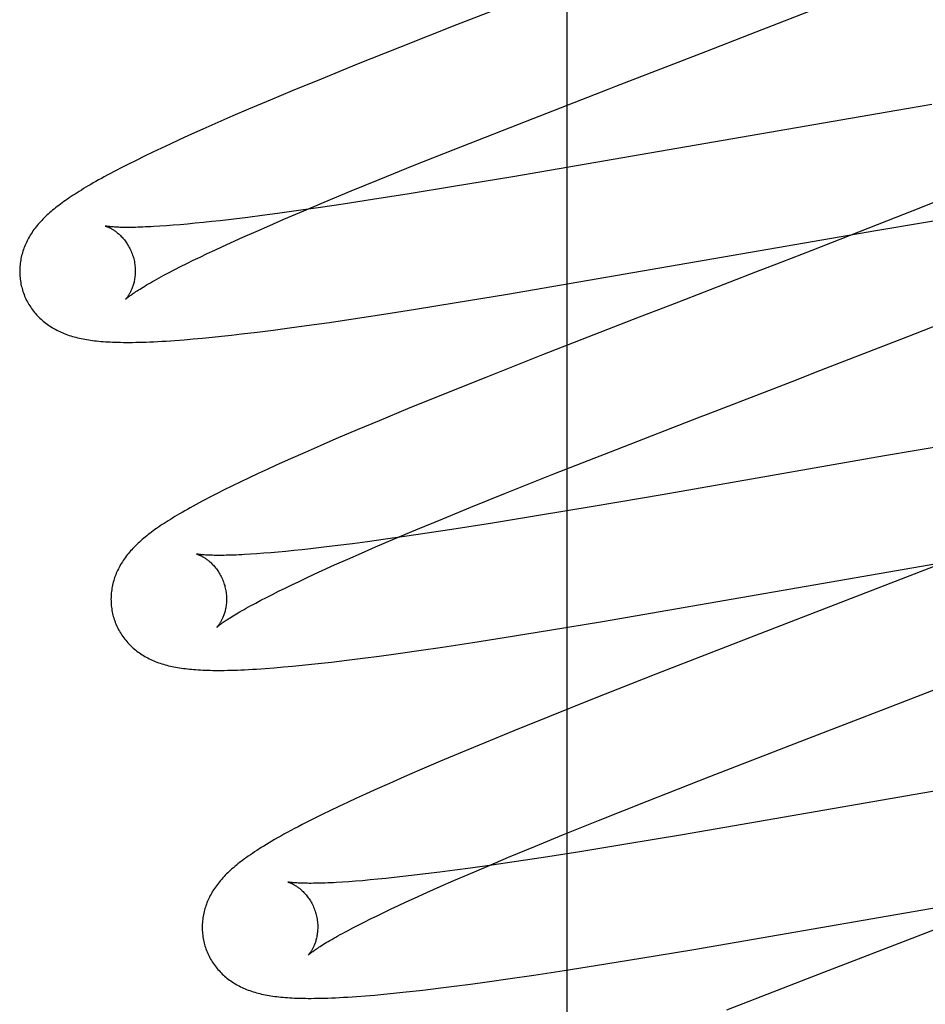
# Model space of a CAD drawing. Header units: inches. Extents: x 0 to 214, y 0 to 139.
# Tile 56 of 147: x 65.872 to 66.028, y 68.187 to 68.357. Entities that reach past the tile are written whole.
import ezdxf

# ---------------------------------------------------------------- set-up
doc = ezdxf.new("R2010")
doc.units = ezdxf.units.IN
doc.header["$LTSCALE"] = 11.786071
doc.header["$MEASUREMENT"] = 0
doc.linetypes.add('HIDDEN', pattern=[0.2, 0.1, -0.1])
doc.layers.add('DEFAULT_2', color=8, linetype='HIDDEN')
doc.layers.add('MAIN_OR_RIGHT_DOOR_ASSEMBLY', color=7, linetype='CONTINUOUS')

msp = doc.modelspace()

# ---------------------------------------------------------------- linework, layer by layer
at = {"layer": 'DEFAULT_2', "color": 8, "linetype": 'HIDDEN'}
for p, q in [((66.02523, 64.5799), (66.02523, 70.14041)), ((65.99523, 64.6099), (65.99523, 70.11041)), ((65.99795, 68.35476), (66.01163, 68.3601)), ((65.9471, 68.35637), (65.93726, 68.35248)), ((65.99029, 68.35179), (65.99795, 68.35476)), ((65.93726, 68.35248), (65.92983, 68.34951)), ((65.97692, 68.34662), (65.99029, 68.35179)), ((65.92983, 68.34951), (65.92368, 68.34701)), ((65.92368, 68.34701), (65.91871, 68.34496)), ((65.97467, 68.34575), (65.97692, 68.34662)), ((65.91871, 68.34496), (65.91487, 68.34335)), ((65.91487, 68.34335), (65.91114, 68.34177)), ((66.0294, 68.34258), (66.02329, 68.34158)), ((65.91114, 68.34177), (65.90843, 68.34061)), ((66.02329, 68.34158), (65.95686, 68.3301)), ((65.9058, 68.33946), (65.90324, 68.33833)), ((65.90843, 68.34061), (65.9058, 68.33946)), ((65.94819, 68.33541), (65.95906, 68.33968)), ((65.90324, 68.33833), (65.90076, 68.33722)), ((65.89759, 68.33576), (65.89606, 68.33504)), ((65.89915, 68.33648), (65.89759, 68.33576)), ((65.90076, 68.33722), (65.89915, 68.33648)), ((65.89457, 68.33434), (65.89311, 68.33363)), ((65.89606, 68.33504), (65.89457, 68.33434)), ((65.9398, 68.33207), (65.94819, 68.33541)), ((65.89028, 68.33223), (65.88898, 68.33156)), ((65.89167, 68.33293), (65.89028, 68.33223)), ((65.89311, 68.33363), (65.89167, 68.33293)), ((65.93375, 68.32962), (65.9398, 68.33207)), ((65.9289, 68.32764), (65.93375, 68.32962)), ((65.95686, 68.3301), (65.94663, 68.32838)), ((65.92425, 68.3257), (65.9289, 68.32764)), ((65.93895, 68.32713), (65.9326, 68.32613)), ((65.94663, 68.32838), (65.93895, 68.32713)), ((66.03317, 68.32702), (66.02769, 68.32482)), ((65.92068, 68.3242), (65.92425, 68.3257)), ((65.9275, 68.32535), (65.92357, 68.32476)), ((65.9326, 68.32613), (65.9275, 68.32535)), ((65.91614, 68.32372), (65.91352, 68.32337)), ((65.91978, 68.32422), (65.91614, 68.32372)), ((65.91726, 68.32274), (65.92068, 68.3242)), ((65.92357, 68.32476), (65.91978, 68.32422)), ((66.02769, 68.32482), (66.01994, 68.32176)), ((65.9006, 68.3219), (65.89932, 68.32179)), ((65.90193, 68.32203), (65.9006, 68.3219)), ((65.90332, 68.32217), (65.90193, 68.32203)), ((65.90476, 68.32232), (65.90332, 68.32217)), ((65.90624, 68.32248), (65.90476, 68.32232)), ((65.90857, 68.32275), (65.90624, 68.32248)), ((65.91099, 68.32305), (65.90857, 68.32275)), ((65.91352, 68.32337), (65.91099, 68.32305)), ((65.9148, 68.32167), (65.91726, 68.32274)), ((66.01968, 68.3208), (66.02794, 68.32218)), ((66.02794, 68.32218), (66.0338, 68.32313)), ((65.89692, 68.3216), (65.89581, 68.32152)), ((65.89809, 68.32169), (65.89692, 68.3216)), ((65.89932, 68.32179), (65.89809, 68.32169)), ((65.91016, 68.31962), (65.91243, 68.32063)), ((65.91243, 68.32063), (65.9148, 68.32167)), ((65.95593, 68.30975), (66.01968, 68.3208)), ((66.01994, 68.32176), (66.0086, 68.31732)), ((65.90662, 68.318), (65.908, 68.31864)), ((65.908, 68.31864), (65.91016, 68.31962)), ((65.90276, 68.31619), (65.904, 68.31678)), ((65.904, 68.31678), (65.90528, 68.31738)), ((65.90528, 68.31738), (65.90662, 68.318)), ((66.0086, 68.31732), (66.00323, 68.31524)), ((65.90046, 68.31506), (65.90158, 68.31562)), ((65.90158, 68.31562), (65.90276, 68.31619)), ((66.00323, 68.31524), (65.99887, 68.31355)), ((65.89651, 68.31303), (65.89741, 68.31351)), ((65.89741, 68.31351), (65.89837, 68.31401)), ((65.89837, 68.31401), (65.89938, 68.31453)), ((65.89938, 68.31453), (65.90046, 68.31506)), ((65.99887, 68.31355), (65.98551, 68.30839)), ((65.94673, 68.30823), (65.95593, 68.30975)), ((65.98551, 68.30839), (65.98326, 68.30752)), ((65.93456, 68.30629), (65.94001, 68.30714)), ((65.94001, 68.30714), (65.94673, 68.30823)), ((65.98326, 68.30752), (65.97876, 68.30577)), ((65.92115, 68.30431), (65.92515, 68.30488)), ((65.92515, 68.30488), (65.92926, 68.30548)), ((65.92926, 68.30548), (65.93456, 68.30629)), ((65.97876, 68.30577), (65.96198, 68.29923)), ((66.0252, 68.30244), (66.03422, 68.306)), ((65.90994, 68.30287), (65.91263, 68.30319)), ((65.91263, 68.30319), (65.9154, 68.30354)), ((65.9154, 68.30354), (65.91824, 68.30391)), ((65.91824, 68.30391), (65.92115, 68.30431)), ((65.89998, 68.30187), (65.90158, 68.302)), ((65.90158, 68.302), (65.90318, 68.30215)), ((65.90318, 68.30215), (65.90482, 68.30231)), ((65.90482, 68.30231), (65.90648, 68.30248)), ((65.90648, 68.30248), (65.90819, 68.30267)), ((65.90819, 68.30267), (65.90994, 68.30287)), ((66.00925, 68.29623), (66.0252, 68.30244)), ((65.96198, 68.29923), (65.95218, 68.29535)), ((65.95218, 68.29535), (65.94479, 68.29238)), ((65.99262, 68.2898), (66.00596, 68.29495)), ((66.00596, 68.29495), (66.00925, 68.29623)), ((65.94479, 68.29238), (65.93866, 68.28989)), ((65.93866, 68.28989), (65.93373, 68.28785)), ((65.99038, 68.28893), (65.99262, 68.2898)), ((65.93373, 68.28785), (65.92991, 68.28625)), ((65.92991, 68.28625), (65.92622, 68.28468)), ((65.92622, 68.28468), (65.92353, 68.28352)), ((65.92353, 68.28352), (65.92092, 68.28237)), ((65.96397, 68.27862), (65.97481, 68.28288)), ((66.03439, 68.28401), (66.0212, 68.28175)), ((65.91838, 68.28125), (65.91593, 68.28014)), ((65.92092, 68.28237), (65.91838, 68.28125)), ((66.0212, 68.28175), (65.98272, 68.27503)), ((65.91434, 68.27941), (65.91278, 68.27869)), ((65.91593, 68.28014), (65.91434, 68.27941)), ((65.91127, 68.27798), (65.9098, 68.27727)), ((65.91278, 68.27869), (65.91127, 68.27798)), ((65.95561, 68.27528), (65.96397, 68.27862)), ((65.90693, 68.27587), (65.90558, 68.27519)), ((65.90835, 68.27657), (65.90693, 68.27587)), ((65.9098, 68.27727), (65.90835, 68.27657)), ((65.90558, 68.27519), (65.90431, 68.27454)), ((65.94958, 68.27285), (65.95561, 68.27528)), ((65.98272, 68.27503), (65.97112, 68.27305)), ((65.94474, 68.27086), (65.94958, 68.27285)), ((65.97112, 68.27305), (65.96096, 68.27135)), ((65.9401, 68.26894), (65.94474, 68.27086)), ((65.96096, 68.27135), (65.95335, 68.27012)), ((65.94706, 68.26913), (65.94203, 68.26836)), ((65.95335, 68.27012), (65.94706, 68.26913)), ((65.93312, 68.26598), (65.93653, 68.26744)), ((65.93815, 68.2678), (65.93441, 68.26727)), ((65.93653, 68.26744), (65.9401, 68.26894)), ((65.94203, 68.26836), (65.93815, 68.2678)), ((65.92186, 68.26567), (65.92039, 68.26551)), ((65.92417, 68.26594), (65.92186, 68.26567)), ((65.92659, 68.26623), (65.92417, 68.26594)), ((65.9291, 68.26655), (65.92659, 68.26623)), ((65.93171, 68.2669), (65.9291, 68.26655)), ((65.93067, 68.26491), (65.93312, 68.26598)), ((65.93441, 68.26727), (65.93171, 68.2669)), ((65.9126, 68.2648), (65.9115, 68.26473)), ((65.91376, 68.26489), (65.9126, 68.2648)), ((65.91498, 68.26499), (65.91376, 68.26489)), ((65.91625, 68.2651), (65.91498, 68.26499)), ((65.91758, 68.26522), (65.91625, 68.2651)), ((65.91896, 68.26536), (65.91758, 68.26522)), ((65.92039, 68.26551), (65.91896, 68.26536)), ((65.9283, 68.26388), (65.93067, 68.26491)), ((66.03609, 68.2651), (66.02479, 68.26069)), ((65.92388, 68.26189), (65.92604, 68.26287)), ((65.92604, 68.26287), (65.9283, 68.26388)), ((65.97238, 68.25307), (66.03159, 68.26334)), ((65.91988, 68.26003), (65.92116, 68.26063)), ((65.92116, 68.26063), (65.92249, 68.26125)), ((65.92249, 68.26125), (65.92388, 68.26189)), ((66.02479, 68.26069), (66.01619, 68.25735)), ((65.91633, 68.25831), (65.91746, 68.25887)), ((65.91746, 68.25887), (65.91864, 68.25944)), ((65.91864, 68.25944), (65.91988, 68.26003)), ((65.91328, 68.25676), (65.91424, 68.25726)), ((65.91424, 68.25726), (65.91526, 68.25778)), ((65.91526, 68.25778), (65.91633, 68.25831)), ((66.01619, 68.25735), (66.00067, 68.25135)), ((65.91238, 68.25628), (65.91328, 68.25676)), ((65.96319, 68.25155), (65.97238, 68.25307)), ((65.94996, 68.24944), (65.95538, 68.25028)), ((65.95538, 68.25028), (65.96319, 68.25155)), ((66.00067, 68.25135), (65.98163, 68.24395)), ((65.9406, 68.24804), (65.94469, 68.24864)), ((65.94469, 68.24864), (65.94996, 68.24944)), ((65.93091, 68.24671), (65.93373, 68.24708)), ((65.93373, 68.24708), (65.93663, 68.24748)), ((65.93663, 68.24748), (65.9406, 68.24804)), ((65.9156, 68.24506), (65.91718, 68.2452)), ((65.91718, 68.2452), (65.91877, 68.24534)), ((65.91877, 68.24534), (65.92039, 68.2455)), ((65.92039, 68.2455), (65.92205, 68.24567)), ((65.92205, 68.24567), (65.92375, 68.24585)), ((65.92375, 68.24585), (65.92548, 68.24605)), ((65.92548, 68.24605), (65.92816, 68.24637)), ((65.92816, 68.24637), (65.93091, 68.24671)), ((65.98163, 68.24395), (65.97067, 68.23963)), ((66.02219, 68.23833), (66.03937, 68.24501)), ((65.97067, 68.23963), (65.96321, 68.23665)), ((65.96321, 68.23665), (65.95702, 68.23414)), ((66.00659, 68.2323), (66.02219, 68.23833)), ((65.95702, 68.23414), (65.95202, 68.23209)), ((65.95202, 68.23209), (65.94813, 68.23048)), ((65.99098, 68.22623), (66.00659, 68.2323)), ((65.94813, 68.23048), (65.94437, 68.22889)), ((65.94437, 68.22889), (65.94072, 68.22733)), ((65.94072, 68.22733), (65.93808, 68.22618)), ((65.93551, 68.22505), (65.93302, 68.22394)), ((65.93808, 68.22618), (65.93551, 68.22505)), ((65.9801, 68.22196), (65.99098, 68.22623)), ((66.03765, 68.22507), (65.99787, 68.21813)), ((65.9314, 68.2232), (65.92982, 68.22248)), ((65.93302, 68.22394), (65.9314, 68.2232)), ((65.92828, 68.22176), (65.92679, 68.22106)), ((65.92982, 68.22248), (65.92828, 68.22176)), ((65.97171, 68.21862), (65.9801, 68.22196)), ((65.92389, 68.21966), (65.92248, 68.21896)), ((65.92533, 68.22036), (65.92389, 68.21966)), ((65.92679, 68.22106), (65.92533, 68.22036)), ((65.92248, 68.21896), (65.92109, 68.21825)), ((65.96565, 68.21617), (65.97171, 68.21862)), ((65.99787, 68.21813), (65.98623, 68.21614)), ((65.9608, 68.21418), (65.96565, 68.21617)), ((65.98623, 68.21614), (65.97606, 68.21445)), ((65.95613, 68.21225), (65.9608, 68.21418)), ((65.96844, 68.21321), (65.96216, 68.21223)), ((65.97606, 68.21445), (65.96844, 68.21321)), ((65.95255, 68.21074), (65.95613, 68.21225)), ((65.95713, 68.21147), (65.95326, 68.21091)), ((65.96216, 68.21223), (65.95713, 68.21147)), ((65.94425, 68.20968), (65.94175, 68.20936)), ((65.94685, 68.21002), (65.94425, 68.20968)), ((65.94954, 68.21038), (65.94685, 68.21002)), ((65.94912, 68.20928), (65.95255, 68.21074)), ((65.95326, 68.21091), (65.94954, 68.21038)), ((65.92848, 68.20801), (65.92737, 68.20794)), ((65.92965, 68.2081), (65.92848, 68.20801)), ((65.93088, 68.2082), (65.92965, 68.2081)), ((65.93216, 68.20832), (65.93088, 68.2082)), ((65.9335, 68.20844), (65.93216, 68.20832)), ((65.93488, 68.20858), (65.9335, 68.20844)), ((65.93632, 68.20873), (65.93488, 68.20858)), ((65.93782, 68.2089), (65.93632, 68.20873)), ((65.93935, 68.20907), (65.93782, 68.2089)), ((65.94175, 68.20936), (65.93935, 68.20907)), ((65.94428, 68.20717), (65.94665, 68.20821)), ((65.94665, 68.20821), (65.94912, 68.20928)), ((65.93983, 68.20517), (65.942, 68.20615)), ((65.942, 68.20615), (65.94428, 68.20717)), ((65.98821, 68.19629), (66.04638, 68.20638)), ((65.93709, 68.20391), (65.93844, 68.20453)), ((65.93844, 68.20453), (65.93983, 68.20517)), ((65.93337, 68.20214), (65.93456, 68.20271)), ((65.93456, 68.20271), (65.9358, 68.2033)), ((65.9358, 68.2033), (65.93709, 68.20391)), ((65.93013, 68.20052), (65.93115, 68.20104)), ((65.93115, 68.20104), (65.93224, 68.20158)), ((65.93224, 68.20158), (65.93337, 68.20214)), ((65.92825, 68.19954), (65.92916, 68.20002)), ((65.92916, 68.20002), (65.93013, 68.20052)), ((66.03069, 68.20006), (66.01512, 68.19404)), ((65.97902, 68.19476), (65.98821, 68.19629)), ((65.9712, 68.1935), (65.97902, 68.19476)), ((66.01512, 68.19404), (66.01062, 68.1923)), ((65.96051, 68.19185), (65.96578, 68.19265)), ((65.96578, 68.19265), (65.9712, 68.1935)), ((65.94954, 68.1903), (65.95244, 68.19069)), ((65.95244, 68.19069), (65.95641, 68.19125)), ((65.95641, 68.19125), (65.96051, 68.19185)), ((66.01062, 68.1923), (65.99386, 68.18576)), ((65.93786, 68.18888), (65.93955, 68.18906)), ((65.93955, 68.18906), (65.94129, 68.18926)), ((65.94129, 68.18926), (65.94396, 68.18958)), ((65.94396, 68.18958), (65.94672, 68.18993)), ((65.94672, 68.18993), (65.94954, 68.1903)), ((65.93138, 68.18827), (65.93297, 68.1884)), ((65.93297, 68.1884), (65.93457, 68.18855)), ((65.93457, 68.18855), (65.9362, 68.18871)), ((65.9362, 68.18871), (65.93786, 68.18888))]:
    msp.add_line(p, q, dxfattribs=at)
for points in [[(65.96616, 68.3638), (65.96504, 68.36336), (65.9471, 68.35637)], [(65.95906, 68.33968), (65.97355, 68.34532), (65.97467, 68.34575)], [(65.88898, 68.33156), (65.88837, 68.33125), (65.88779, 68.33094), (65.88723, 68.33064), (65.88669, 68.33036), (65.88617, 68.33007), (65.88567, 68.3298), (65.88519, 68.32953), (65.88472, 68.32927), (65.88427, 68.32901), (65.88384, 68.32876), (65.88341, 68.32851), (65.883, 68.32827), (65.88261, 68.32803), (65.88222, 68.32779), (65.88184, 68.32756), (65.88148, 68.32733), (65.88112, 68.3271), (65.88077, 68.32688), (65.88044, 68.32666), (65.88011, 68.32644), (65.87979, 68.32622), (65.87947, 68.326), (65.87917, 68.32578), (65.87887, 68.32557), (65.87858, 68.32535), (65.8783, 68.32514), (65.87802, 68.32492), (65.87775, 68.32471), (65.87748, 68.3245), (65.87722, 68.32428), (65.87697, 68.32407)], [(65.87697, 68.32407), (65.87672, 68.32385), (65.87648, 68.32364), (65.87625, 68.32342), (65.87602, 68.3232), (65.87579, 68.32298), (65.87557, 68.32276), (65.87536, 68.32254), (65.87515, 68.32231), (65.87494, 68.32209), (65.87475, 68.32186), (65.87455, 68.32163), (65.87437, 68.3214), (65.87419, 68.32117), (65.87401, 68.32093), (65.87384, 68.3207), (65.87368, 68.32046), (65.87352, 68.32022), (65.87337, 68.31997), (65.87322, 68.31973), (65.87308, 68.31948), (65.87295, 68.31923), (65.87282, 68.31898), (65.8727, 68.31873), (65.87258, 68.31848), (65.87247, 68.31823), (65.87237, 68.31798), (65.87227, 68.31773), (65.87218, 68.31747), (65.8721, 68.31722), (65.87202, 68.31696), (65.87194, 68.3167), (65.87188, 68.31644), (65.87181, 68.31618), (65.87176, 68.31591), (65.87171, 68.31564), (65.87167, 68.31537), (65.87163, 68.3151), (65.8716, 68.31483), (65.87157, 68.31455), (65.87156, 68.31428), (65.87155, 68.314), (65.87154, 68.31372), (65.87155, 68.31345), (65.87156, 68.31317), (65.87157, 68.31289), (65.8716, 68.31261), (65.87163, 68.31233), (65.87167, 68.31206), (65.87171, 68.31178), (65.87176, 68.31151), (65.87182, 68.31123), (65.87189, 68.31096), (65.87195, 68.31073)], [(65.88638, 68.32155), (65.88636, 68.32155), (65.88635, 68.32155), (65.88636, 68.32155), (65.88637, 68.32155), (65.8864, 68.32154), (65.88643, 68.32153), (65.88646, 68.32152), (65.88651, 68.32151), (65.88656, 68.32149), (65.88662, 68.32147), (65.88668, 68.32144), (65.88674, 68.32142), (65.88682, 68.32139), (65.88689, 68.32135), (65.88698, 68.32132), (65.88706, 68.32128), (65.88715, 68.32123), (65.88725, 68.32118), (65.88734, 68.32113), (65.88744, 68.32107), (65.88755, 68.32101), (65.88765, 68.32095), (65.88776, 68.32088), (65.88788, 68.3208), (65.88799, 68.32072), (65.88811, 68.32064), (65.88823, 68.32055), (65.88835, 68.32046), (65.88848, 68.32035), (65.8886, 68.32025), (65.88873, 68.32014), (65.88886, 68.32002), (65.88899, 68.31989), (65.88912, 68.31976), (65.88925, 68.31962), (65.88938, 68.31948), (65.88952, 68.31932), (65.88965, 68.31916), (65.88978, 68.319), (65.8899, 68.31883), (65.89003, 68.31865), (65.89015, 68.31846), (65.89027, 68.31827), (65.89039, 68.31807), (65.8905, 68.31786), (65.89061, 68.31765), (65.89072, 68.31743), (65.89082, 68.31721), (65.89091, 68.31699), (65.891, 68.31676), (65.89108, 68.31653), (65.89116, 68.31629), (65.89122, 68.31608)], [(65.89581, 68.32152), (65.89476, 68.32146), (65.89426, 68.32143), (65.89377, 68.32141), (65.8933, 68.32139), (65.89284, 68.32137), (65.8924, 68.32135), (65.89198, 68.32134), (65.89157, 68.32133), (65.89118, 68.32132), (65.8908, 68.32132), (65.89044, 68.32132), (65.89009, 68.32132), (65.88977, 68.32132), (65.88945, 68.32132), (65.88916, 68.32133), (65.88888, 68.32133), (65.88861, 68.32134), (65.88836, 68.32135), (65.88813, 68.32137), (65.88792, 68.32138), (65.88772, 68.32139), (65.88753, 68.3214), (65.88736, 68.32142), (65.88721, 68.32143), (65.88707, 68.32145), (65.88694, 68.32146), (65.88683, 68.32148), (65.88673, 68.32149), (65.88664, 68.3215), (65.88657, 68.32151), (65.8865, 68.32152), (65.88645, 68.32153), (65.88641, 68.32154), (65.88638, 68.32155), (65.88638, 68.32155)], [(65.89122, 68.31608), (65.89127, 68.31587), (65.89133, 68.31563), (65.89138, 68.31539), (65.89142, 68.31515), (65.89146, 68.3149), (65.89149, 68.31466), (65.89151, 68.31442), (65.89153, 68.31419), (65.89153, 68.31395), (65.89154, 68.31372), (65.89153, 68.31349), (65.89152, 68.31327), (65.89151, 68.31305), (65.89149, 68.31283), (65.89146, 68.31262), (65.89143, 68.31242), (65.8914, 68.31222), (65.89136, 68.31203), (65.89132, 68.31184), (65.89127, 68.31166), (65.89123, 68.31149), (65.89118, 68.31132), (65.89112, 68.31116), (65.89107, 68.311), (65.89102, 68.31085), (65.89096, 68.31071), (65.8909, 68.31057), (65.89085, 68.31043), (65.89079, 68.31031), (65.89073, 68.31018), (65.89067, 68.31007), (65.89061, 68.30996), (65.89056, 68.30985), (65.8905, 68.30975), (65.89044, 68.30966), (65.89039, 68.30957), (65.89033, 68.30948), (65.89028, 68.3094), (65.89023, 68.30933), (65.89018, 68.30926), (65.89013, 68.3092), (65.89009, 68.30914), (65.89005, 68.30909), (65.89001, 68.30904), (65.88998, 68.309), (65.88995, 68.30897), (65.88992, 68.30894), (65.8899, 68.30892), (65.88989, 68.3089), (65.88988, 68.30889), (65.88987, 68.30889)], [(65.88988, 68.30889), (65.88988, 68.3089), (65.8899, 68.30891), (65.88992, 68.30893), (65.88995, 68.30896), (65.88999, 68.30899), (65.89004, 68.30903), (65.89009, 68.30908), (65.89015, 68.30913), (65.89023, 68.30919), (65.89031, 68.30926), (65.89041, 68.30933), (65.89052, 68.30941), (65.89064, 68.3095), (65.89078, 68.3096), (65.89092, 68.30971), (65.89108, 68.30982), (65.89126, 68.30994), (65.89145, 68.31007), (65.89166, 68.3102), (65.89188, 68.31035), (65.89211, 68.3105), (65.89236, 68.31065), (65.89262, 68.31082), (65.8929, 68.31099), (65.89319, 68.31116), (65.8935, 68.31135), (65.89382, 68.31154), (65.89416, 68.31173), (65.89452, 68.31194), (65.89488, 68.31214), (65.89527, 68.31236), (65.89567, 68.31258), (65.89608, 68.3128), (65.89651, 68.31303)], [(65.87195, 68.31073), (65.87201, 68.3105), (65.8721, 68.31023), (65.87219, 68.30997), (65.87229, 68.3097), (65.87239, 68.30944), (65.8725, 68.30919), (65.87262, 68.30893), (65.87274, 68.30868), (65.87287, 68.30843), (65.87301, 68.30819), (65.87315, 68.30795), (65.87329, 68.30772), (65.87345, 68.30748), (65.8736, 68.30726), (65.87376, 68.30703), (65.87393, 68.30682), (65.8741, 68.3066), (65.87428, 68.30639), (65.87446, 68.30619), (65.87465, 68.30599), (65.87484, 68.3058), (65.87503, 68.30561), (65.87523, 68.30542), (65.87543, 68.30524), (65.87563, 68.30507), (65.87584, 68.3049), (65.87605, 68.30473), (65.87627, 68.30457), (65.8765, 68.30441), (65.87672, 68.30425), (65.87696, 68.3041), (65.8772, 68.30395), (65.87744, 68.30381), (65.87769, 68.30367), (65.87794, 68.30354), (65.8782, 68.30341), (65.87846, 68.30328), (65.87872, 68.30316), (65.87899, 68.30305), (65.87926, 68.30294), (65.87953, 68.30283), (65.87981, 68.30273), (65.8801, 68.30263), (65.88038, 68.30254), (65.88067, 68.30245), (65.88097, 68.30237), (65.88127, 68.30229), (65.88157, 68.30221), (65.88188, 68.30214), (65.88219, 68.30207), (65.8825, 68.30201), (65.88282, 68.30195), (65.88315, 68.30189), (65.88348, 68.30184), (65.88381, 68.30179), (65.88415, 68.30174), (65.8845, 68.3017), (65.88485, 68.30166), (65.88522, 68.30162), (65.88559, 68.30158), (65.88597, 68.30155), (65.88637, 68.30152), (65.88677, 68.3015), (65.88719, 68.30148), (65.88762, 68.30146), (65.88807, 68.30144), (65.88853, 68.30143), (65.88901, 68.30142), (65.8895, 68.30141), (65.89001, 68.30141), (65.89053, 68.30141), (65.89107, 68.30141), (65.89163, 68.30142), (65.89221, 68.30143), (65.89281, 68.30145), (65.89343, 68.30147), (65.89408, 68.3015), (65.89475, 68.30153), (65.89544, 68.30156), (65.89616, 68.3016), (65.89689, 68.30164), (65.89764, 68.30169), (65.89841, 68.30175), (65.89998, 68.30187)], [(65.97481, 68.28288), (65.98927, 68.2885), (65.99038, 68.28893)], [(65.90431, 68.27454), (65.90372, 68.27422), (65.90314, 68.27392), (65.90259, 68.27362), (65.90205, 68.27333), (65.90154, 68.27305), (65.90104, 68.27277), (65.90056, 68.2725), (65.9001, 68.27224), (65.89965, 68.27198), (65.89922, 68.27173), (65.8988, 68.27148), (65.89839, 68.27124), (65.898, 68.271), (65.89762, 68.27076), (65.89725, 68.27053), (65.89689, 68.2703), (65.89654, 68.27007), (65.8962, 68.26985), (65.89587, 68.26963), (65.89555, 68.26941), (65.89524, 68.26919), (65.89494, 68.26898), (65.89464, 68.26876), (65.89435, 68.26855), (65.89407, 68.26833), (65.89379, 68.26812), (65.89352, 68.26791), (65.89326, 68.26769), (65.893, 68.26748), (65.89275, 68.26727)], [(65.89275, 68.26727), (65.8925, 68.26705), (65.89226, 68.26684), (65.89203, 68.26662), (65.8918, 68.2664), (65.89157, 68.26618), (65.89135, 68.26596), (65.89114, 68.26574), (65.89093, 68.26551), (65.89073, 68.26529), (65.89053, 68.26506), (65.89034, 68.26483), (65.89015, 68.2646), (65.88997, 68.26437), (65.8898, 68.26413), (65.88963, 68.2639), (65.88947, 68.26366), (65.88931, 68.26342), (65.88916, 68.26317), (65.88901, 68.26293), (65.88887, 68.26268), (65.88873, 68.26243), (65.88861, 68.26218), (65.88848, 68.26193), (65.88837, 68.26168), (65.88826, 68.26143), (65.88816, 68.26118), (65.88806, 68.26093), (65.88797, 68.26068), (65.88789, 68.26042), (65.88781, 68.26016), (65.88773, 68.2599), (65.88767, 68.25964), (65.8876, 68.25938), (65.88755, 68.25911), (65.8875, 68.25885), (65.88746, 68.25858), (65.88742, 68.2583), (65.88739, 68.25803), (65.88737, 68.25776), (65.88735, 68.25748), (65.88734, 68.25721), (65.88733, 68.25693), (65.88734, 68.25665), (65.88735, 68.25637), (65.88736, 68.2561), (65.88739, 68.25582), (65.88742, 68.25554), (65.88746, 68.25526), (65.8875, 68.25499), (65.88755, 68.25471), (65.88761, 68.25444), (65.88768, 68.25417), (65.88774, 68.25393)], [(65.90216, 68.26476), (65.90215, 68.26476), (65.90214, 68.26476), (65.90215, 68.26476), (65.90217, 68.26476), (65.90219, 68.26475), (65.90222, 68.26474), (65.90226, 68.26473), (65.9023, 68.26471), (65.90235, 68.2647), (65.90241, 68.26468), (65.90247, 68.26465), (65.90254, 68.26462), (65.90261, 68.26459), (65.90269, 68.26456), (65.90277, 68.26452), (65.90286, 68.26448), (65.90295, 68.26444), (65.90304, 68.26439), (65.90314, 68.26434), (65.90324, 68.26428), (65.90335, 68.26422), (65.90345, 68.26415), (65.90356, 68.26408), (65.90368, 68.26401), (65.90379, 68.26393), (65.90391, 68.26384), (65.90403, 68.26375), (65.90415, 68.26366), (65.90427, 68.26356), (65.9044, 68.26345), (65.90453, 68.26334), (65.90466, 68.26322), (65.90479, 68.26309), (65.90492, 68.26296), (65.90505, 68.26282), (65.90518, 68.26268), (65.90531, 68.26253), (65.90544, 68.26237), (65.90557, 68.2622), (65.9057, 68.26203), (65.90582, 68.26185), (65.90595, 68.26166), (65.90607, 68.26147), (65.90618, 68.26127), (65.9063, 68.26107), (65.90641, 68.26086), (65.90651, 68.26064), (65.90661, 68.26042), (65.9067, 68.2602), (65.90679, 68.25997), (65.90687, 68.25973), (65.90695, 68.2595), (65.90701, 68.25929)], [(65.9115, 68.26473), (65.91046, 68.26466), (65.90996, 68.26464), (65.90948, 68.26461), (65.90901, 68.26459), (65.90856, 68.26458), (65.90812, 68.26456), (65.9077, 68.26455), (65.90729, 68.26454), (65.9069, 68.26453), (65.90653, 68.26453), (65.90617, 68.26453), (65.90583, 68.26453), (65.90551, 68.26453), (65.9052, 68.26453), (65.9049, 68.26454), (65.90463, 68.26454), (65.90436, 68.26455), (65.90412, 68.26456), (65.90389, 68.26458), (65.90368, 68.26459), (65.90348, 68.2646), (65.9033, 68.26462), (65.90313, 68.26463), (65.90298, 68.26464), (65.90284, 68.26466), (65.90271, 68.26467), (65.9026, 68.26469), (65.90251, 68.2647), (65.90242, 68.26471), (65.90235, 68.26472), (65.90229, 68.26474), (65.90224, 68.26474), (65.9022, 68.26475), (65.90217, 68.26476), (65.90216, 68.26476)], [(65.90701, 68.25929), (65.90706, 68.25908), (65.90712, 68.25884), (65.90717, 68.2586), (65.90721, 68.25836), (65.90725, 68.25812), (65.90728, 68.25788), (65.9073, 68.25764), (65.90732, 68.2574), (65.90732, 68.25717), (65.90733, 68.25694), (65.90732, 68.25671), (65.90731, 68.25648), (65.9073, 68.25627), (65.90728, 68.25605), (65.90725, 68.25584), (65.90722, 68.25564), (65.90719, 68.25544), (65.90715, 68.25525), (65.90711, 68.25506), (65.90707, 68.25488), (65.90702, 68.25471), (65.90697, 68.25454), (65.90692, 68.25438), (65.90687, 68.25422), (65.90681, 68.25407), (65.90676, 68.25393), (65.9067, 68.25379), (65.90664, 68.25365), (65.90658, 68.25353), (65.90653, 68.2534), (65.90647, 68.25329), (65.90641, 68.25318), (65.90635, 68.25307), (65.90629, 68.25297), (65.90624, 68.25288), (65.90618, 68.25279), (65.90613, 68.2527), (65.90608, 68.25262), (65.90603, 68.25255), (65.90598, 68.25248), (65.90593, 68.25242), (65.90589, 68.25236), (65.90585, 68.25231), (65.90581, 68.25226), (65.90577, 68.25222), (65.90574, 68.25218), (65.90572, 68.25215), (65.9057, 68.25213), (65.90568, 68.25211), (65.90567, 68.2521), (65.90567, 68.2521)], [(65.90567, 68.2521), (65.90567, 68.2521), (65.90569, 68.25212), (65.90571, 68.25214), (65.90574, 68.25216), (65.90578, 68.2522), (65.90583, 68.25224), (65.90589, 68.25229), (65.90595, 68.25235), (65.90603, 68.25241), (65.90612, 68.25248), (65.90622, 68.25256), (65.90634, 68.25264), (65.90646, 68.25273), (65.9066, 68.25283), (65.90675, 68.25294), (65.90692, 68.25306), (65.90709, 68.25318), (65.90729, 68.25331), (65.90749, 68.25344), (65.90772, 68.25359), (65.90795, 68.25374), (65.9082, 68.2539), (65.90847, 68.25406), (65.90875, 68.25423), (65.90905, 68.25441), (65.90936, 68.2546), (65.90968, 68.25479), (65.91002, 68.25498), (65.91038, 68.25518), (65.91075, 68.25539), (65.91113, 68.25561), (65.91153, 68.25583), (65.91195, 68.25605), (65.91238, 68.25628)], [(65.88774, 68.25393), (65.88781, 68.25371), (65.88789, 68.25344), (65.88798, 68.25318), (65.88808, 68.25292), (65.88818, 68.25266), (65.88829, 68.2524), (65.88841, 68.25215), (65.88853, 68.2519), (65.88866, 68.25165), (65.88879, 68.25141), (65.88893, 68.25117), (65.88908, 68.25093), (65.88923, 68.2507), (65.88939, 68.25048), (65.88955, 68.25025), (65.88971, 68.25004), (65.88988, 68.24982), (65.89006, 68.24961), (65.89024, 68.24941), (65.89042, 68.24921), (65.89061, 68.24902), (65.89081, 68.24883), (65.891, 68.24864), (65.8912, 68.24846), (65.89141, 68.24829), (65.89161, 68.24812), (65.89183, 68.24795), (65.89204, 68.24779), (65.89226, 68.24763), (65.89249, 68.24748), (65.89272, 68.24733), (65.89296, 68.24718), (65.8932, 68.24704), (65.89345, 68.2469), (65.8937, 68.24676), (65.89396, 68.24663), (65.89422, 68.24651), (65.89448, 68.24639), (65.89474, 68.24627), (65.89501, 68.24616), (65.89529, 68.24606), (65.89556, 68.24595), (65.89584, 68.24586), (65.89613, 68.24576), (65.89642, 68.24567), (65.89671, 68.24559), (65.89701, 68.24551), (65.89731, 68.24543), (65.89761, 68.24536), (65.89792, 68.24529), (65.89823, 68.24523), (65.89855, 68.24517), (65.89887, 68.24511), (65.8992, 68.24506), (65.89953, 68.24501), (65.89987, 68.24496), (65.90021, 68.24492), (65.90055, 68.24487), (65.90091, 68.24484), (65.90127, 68.2448), (65.90164, 68.24477), (65.90202, 68.24474), (65.90241, 68.24472), (65.9028, 68.24469), (65.90321, 68.24467), (65.90363, 68.24466), (65.90406, 68.24464), (65.90451, 68.24463), (65.90496, 68.24462), (65.90544, 68.24462), (65.90592, 68.24462), (65.90642, 68.24462), (65.90694, 68.24462), (65.90748, 68.24463), (65.90803, 68.24464), (65.9086, 68.24466), (65.9092, 68.24468), (65.90981, 68.2447), (65.91045, 68.24473), (65.91112, 68.24476), (65.91182, 68.2448), (65.91254, 68.24484), (65.91328, 68.24489), (65.91404, 68.24495), (65.9156, 68.24506)], [(65.92109, 68.21825), (65.92041, 68.2179), (65.91974, 68.21755), (65.91909, 68.21721), (65.91846, 68.21687), (65.91785, 68.21655), (65.91727, 68.21623), (65.91671, 68.21591), (65.91617, 68.21561), (65.91565, 68.21531), (65.91516, 68.21503), (65.91468, 68.21474), (65.91422, 68.21447), (65.91378, 68.2142), (65.91335, 68.21394), (65.91294, 68.21368), (65.91255, 68.21342), (65.91217, 68.21317), (65.9118, 68.21293), (65.91145, 68.21269), (65.9111, 68.21245), (65.91078, 68.21222), (65.91046, 68.21199), (65.91016, 68.21177), (65.90986, 68.21154), (65.90958, 68.21132), (65.9093, 68.21111), (65.90903, 68.21089), (65.90877, 68.21067), (65.90852, 68.21045)], [(65.90852, 68.21045), (65.90827, 68.21024), (65.90803, 68.21002), (65.90779, 68.2098), (65.90756, 68.20958), (65.90734, 68.20936), (65.90712, 68.20914), (65.9069, 68.20892), (65.9067, 68.2087), (65.9065, 68.20847), (65.9063, 68.20824), (65.90611, 68.20801), (65.90592, 68.20778), (65.90574, 68.20755), (65.90557, 68.20732), (65.9054, 68.20708), (65.90524, 68.20685), (65.90508, 68.20661), (65.90493, 68.20636), (65.90479, 68.20612), (65.90465, 68.20587), (65.90451, 68.20562), (65.90439, 68.20537), (65.90427, 68.20512), (65.90415, 68.20488), (65.90404, 68.20463), (65.90394, 68.20438), (65.90385, 68.20412), (65.90376, 68.20387), (65.90367, 68.20362), (65.90359, 68.20336), (65.90352, 68.2031), (65.90345, 68.20284), (65.90339, 68.20257), (65.90334, 68.20231), (65.90329, 68.20204), (65.90325, 68.20177), (65.90321, 68.2015), (65.90318, 68.20123), (65.90316, 68.20096), (65.90314, 68.20068), (65.90313, 68.20041), (65.90312, 68.20013), (65.90313, 68.19985), (65.90314, 68.19958), (65.90315, 68.1993), (65.90318, 68.19902), (65.90321, 68.19875), (65.90325, 68.19847), (65.90329, 68.19819), (65.90334, 68.19792), (65.9034, 68.19765), (65.90347, 68.19738), (65.90353, 68.19714)], [(65.91796, 68.20797), (65.91795, 68.20797), (65.91794, 68.20797), (65.91794, 68.20797), (65.91795, 68.20797), (65.91798, 68.20796), (65.91801, 68.20795), (65.91804, 68.20794), (65.91809, 68.20793), (65.91814, 68.20791), (65.91819, 68.20789), (65.91825, 68.20786), (65.91832, 68.20784), (65.91839, 68.20781), (65.91847, 68.20777), (65.91855, 68.20774), (65.91864, 68.2077), (65.91873, 68.20765), (65.91882, 68.2076), (65.91892, 68.20755), (65.91902, 68.2075), (65.91912, 68.20743), (65.91923, 68.20737), (65.91934, 68.2073), (65.91945, 68.20723), (65.91957, 68.20715), (65.91969, 68.20706), (65.91981, 68.20697), (65.91993, 68.20688), (65.92005, 68.20678), (65.92018, 68.20667), (65.92031, 68.20656), (65.92044, 68.20644), (65.92057, 68.20631), (65.9207, 68.20618), (65.92083, 68.20604), (65.92096, 68.2059), (65.92109, 68.20575), (65.92122, 68.20559), (65.92135, 68.20542), (65.92148, 68.20525), (65.92161, 68.20507), (65.92173, 68.20488), (65.92185, 68.20469), (65.92197, 68.20449), (65.92208, 68.20428), (65.92219, 68.20407), (65.9223, 68.20386), (65.9224, 68.20363), (65.92249, 68.20341), (65.92258, 68.20318), (65.92266, 68.20294), (65.92274, 68.20271), (65.9228, 68.2025)], [(65.92737, 68.20794), (65.92632, 68.20788), (65.92582, 68.20785), (65.92533, 68.20783), (65.92486, 68.2078), (65.9244, 68.20779), (65.92396, 68.20777), (65.92354, 68.20776), (65.92313, 68.20775), (65.92273, 68.20774), (65.92236, 68.20774), (65.922, 68.20773), (65.92165, 68.20773), (65.92132, 68.20774), (65.92101, 68.20774), (65.92072, 68.20775), (65.92044, 68.20775), (65.92018, 68.20776), (65.91994, 68.20777), (65.91971, 68.20778), (65.9195, 68.2078), (65.9193, 68.20781), (65.91912, 68.20782), (65.91895, 68.20784), (65.9188, 68.20785), (65.91866, 68.20786), (65.91853, 68.20788), (65.91842, 68.20789), (65.91832, 68.20791), (65.91823, 68.20792), (65.91815, 68.20793), (65.91809, 68.20794), (65.91804, 68.20795), (65.918, 68.20796), (65.91797, 68.20797), (65.91796, 68.20797)], [(65.9228, 68.2025), (65.92286, 68.20229), (65.92291, 68.20205), (65.92296, 68.20181), (65.92301, 68.20156), (65.92304, 68.20132), (65.92307, 68.20108), (65.92309, 68.20084), (65.92311, 68.20061), (65.92312, 68.20037), (65.92312, 68.20014), (65.92311, 68.19991), (65.9231, 68.19969), (65.92309, 68.19947), (65.92307, 68.19925), (65.92304, 68.19904), (65.92301, 68.19884), (65.92298, 68.19864), (65.92294, 68.19845), (65.9229, 68.19826), (65.92286, 68.19808), (65.92281, 68.19791), (65.92276, 68.19774), (65.92271, 68.19758), (65.92265, 68.19742), (65.9226, 68.19727), (65.92254, 68.19713), (65.92249, 68.19699), (65.92243, 68.19686), (65.92237, 68.19673), (65.92231, 68.19661), (65.92225, 68.19649), (65.9222, 68.19638), (65.92214, 68.19627), (65.92208, 68.19617), (65.92203, 68.19608), (65.92197, 68.19599), (65.92192, 68.1959), (65.92186, 68.19582), (65.92181, 68.19575), (65.92176, 68.19568), (65.92172, 68.19562), (65.92167, 68.19556), (65.92163, 68.19551), (65.9216, 68.19546), (65.92156, 68.19542), (65.92153, 68.19539), (65.92151, 68.19536), (65.92149, 68.19534), (65.92147, 68.19532), (65.92146, 68.19531), (65.92146, 68.1953)], [(65.92146, 68.19531), (65.92147, 68.19531), (65.92148, 68.19533), (65.9215, 68.19535), (65.92154, 68.19538), (65.92158, 68.19541), (65.92163, 68.19546), (65.92169, 68.19551), (65.92176, 68.19556), (65.92184, 68.19563), (65.92193, 68.1957), (65.92203, 68.19578), (65.92215, 68.19586), (65.92227, 68.19596), (65.92241, 68.19606), (65.92257, 68.19617), (65.92274, 68.19628), (65.92292, 68.19641), (65.92311, 68.19654), (65.92332, 68.19668), (65.92354, 68.19682), (65.92378, 68.19697), (65.92404, 68.19713), (65.92431, 68.1973), (65.92459, 68.19747), (65.92489, 68.19765), (65.9252, 68.19784), (65.92553, 68.19803), (65.92587, 68.19823), (65.92623, 68.19843), (65.92661, 68.19864), (65.92699, 68.19886), (65.9274, 68.19908), (65.92782, 68.1993), (65.92825, 68.19954)], [(65.90353, 68.19714), (65.9036, 68.19692), (65.90368, 68.19665), (65.90377, 68.19639), (65.90387, 68.19612), (65.90397, 68.19586), (65.90408, 68.19561), (65.9042, 68.19535), (65.90432, 68.1951), (65.90445, 68.19486), (65.90458, 68.19462), (65.90472, 68.19438), (65.90487, 68.19414), (65.90502, 68.19391), (65.90518, 68.19368), (65.90534, 68.19346), (65.90551, 68.19324), (65.90568, 68.19303), (65.90585, 68.19282), (65.90603, 68.19262), (65.90622, 68.19242), (65.90641, 68.19222), (65.9066, 68.19204), (65.9068, 68.19185), (65.907, 68.19167), (65.9072, 68.1915), (65.90741, 68.19133), (65.90762, 68.19116), (65.90784, 68.191), (65.90806, 68.19084), (65.90829, 68.19068), (65.90852, 68.19053), (65.90876, 68.19039), (65.909, 68.19024), (65.90925, 68.1901), (65.9095, 68.18997), (65.90975, 68.18984), (65.91001, 68.18971), (65.91027, 68.18959), (65.91054, 68.18948), (65.91081, 68.18937), (65.91108, 68.18926), (65.91136, 68.18916), (65.91164, 68.18906), (65.91193, 68.18897), (65.91222, 68.18888), (65.91251, 68.1888), (65.91281, 68.18872), (65.91311, 68.18864), (65.91341, 68.18857), (65.91372, 68.1885), (65.91404, 68.18843), (65.91435, 68.18837), (65.91468, 68.18832), (65.91501, 68.18826), (65.91534, 68.18821), (65.91568, 68.18816), (65.91602, 68.18812), (65.91638, 68.18808), (65.91674, 68.18804), (65.91711, 68.18801), (65.91749, 68.18798), (65.91788, 68.18795), (65.91828, 68.18792), (65.9187, 68.1879), (65.91912, 68.18788), (65.91957, 68.18786), (65.92002, 68.18785), (65.9205, 68.18784), (65.92098, 68.18783), (65.92148, 68.18782), (65.922, 68.18782), (65.92254, 68.18783), (65.9231, 68.18784), (65.92367, 68.18785), (65.92427, 68.18786), (65.92488, 68.18788), (65.92552, 68.18791), (65.92618, 68.18794), (65.92687, 68.18797), (65.92758, 68.18801), (65.92831, 68.18805), (65.92906, 68.1881), (65.92982, 68.18815), (65.93138, 68.18827)]]:
    msp.add_lwpolyline(points, dxfattribs=at)
at = {"layer": 'MAIN_OR_RIGHT_DOOR_ASSEMBLY', "color": 3, "linetype": 'Continuous'}
msp.add_line((65.96623, 75.16041), (65.96623, 59.99375), dxfattribs=at)

doc.saveas('drawing.dxf')
